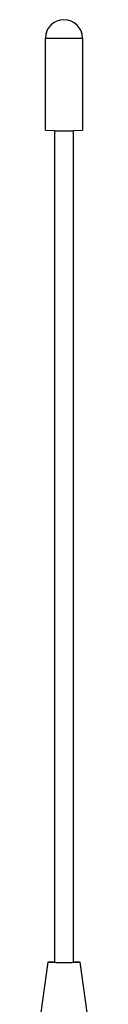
# Model space of a CAD drawing. Header units: inches. Extents: x 0 to 17, y 0 to 11.
# Tile 8 of 30: x 1.978 to 2.137, y 5.988 to 8.102. Entities that reach past the tile are written whole.
import ezdxf

# ---------------------------------------------------------------- set-up
doc = ezdxf.new("R2010")
doc.units = ezdxf.units.IN
doc.header["$LTSCALE"] = 0.935
doc.header["$MEASUREMENT"] = 0
doc.layers.get('0').update_dxf_attribs({"linetype": 'CONTINUOUS'})

msp = doc.modelspace()

# ---------------------------------------------------------------- linework, layer by layer
at = {"color": 7, "linetype": 'CONTINUOUS'}
for p, q in [((2.018, 7.8638), (2.018, 8.0621)), ((2.0973, 8.0621), (2.0973, 7.8638)), ((2.0376, 7.8635), (2.018, 7.8638)), ((2.0973, 7.8638), (2.0777, 7.8635)), ((2.0378, 6.0783), (2.0378, 7.8635)), ((2.0775, 7.8635), (2.0775, 6.0783)), ((2.0229, 6.0783), (1.9783, 5.7609)), ((2.0377, 6.0785), (2.0229, 6.0783)), ((2.0229, 6.0783), (2.0403, 6.078)), ((2.075, 6.078), (2.0924, 6.0783)), ((2.0924, 6.0783), (2.0776, 6.0785)), ((2.137, 5.7609), (2.0924, 6.0783))]:
    msp.add_line(p, q, dxfattribs=at)
for centre, radius, start, end in [((2.0576, 8.0621), 0.0397, 0, 180), ((2.0576, 12.1926), 4.3292, 269.7349, 270.265), ((2.0569, 9.5968), 3.5188, 269.7297, 270.0127), ((2.0578, 9.8626), 3.7846, 269.9973, 270.2603)]:
    msp.add_arc(centre, radius, start, end, dxfattribs=at)
msp.add_open_spline([(2.018, 8.0621), (2.018, 8.0621), (2.0181, 8.0621), (2.0182, 8.0621), (2.0184, 8.0621), (2.0189, 8.0621), (2.0198, 8.062), (2.0211, 8.062), (2.0228, 8.062), (2.0248, 8.062), (2.0271, 8.0619), (2.0307, 8.0619), (2.0359, 8.0619), (2.0427, 8.0618), (2.05, 8.0618), (2.0576, 8.0618), (2.0653, 8.0618), (2.0726, 8.0618), (2.0794, 8.0619), (2.0846, 8.0619), (2.0882, 8.0619), (2.0905, 8.062), (2.0925, 8.062), (2.0942, 8.062), (2.0955, 8.062), (2.0964, 8.0621), (2.0969, 8.0621), (2.0971, 8.0621), (2.0972, 8.0621), (2.0973, 8.0621), (2.0973, 8.0621)], degree=3, knots=[0, 0, 0, 0, 0.000638, 0.002458, 0.005468, 0.009664, 0.021586, 0.03813, 0.059112, 0.084335, 0.113573, 0.146523, 0.222279, 0.308701, 0.402482, 0.499995, 0.597505, 0.691278, 0.777692, 0.853442, 0.886394, 0.915633, 0.94086, 0.961851, 0.978401, 0.990327, 0.994526, 0.997539, 0.999361, 1, 1, 1, 1], dxfattribs=at)

doc.saveas('drawing.dxf')
